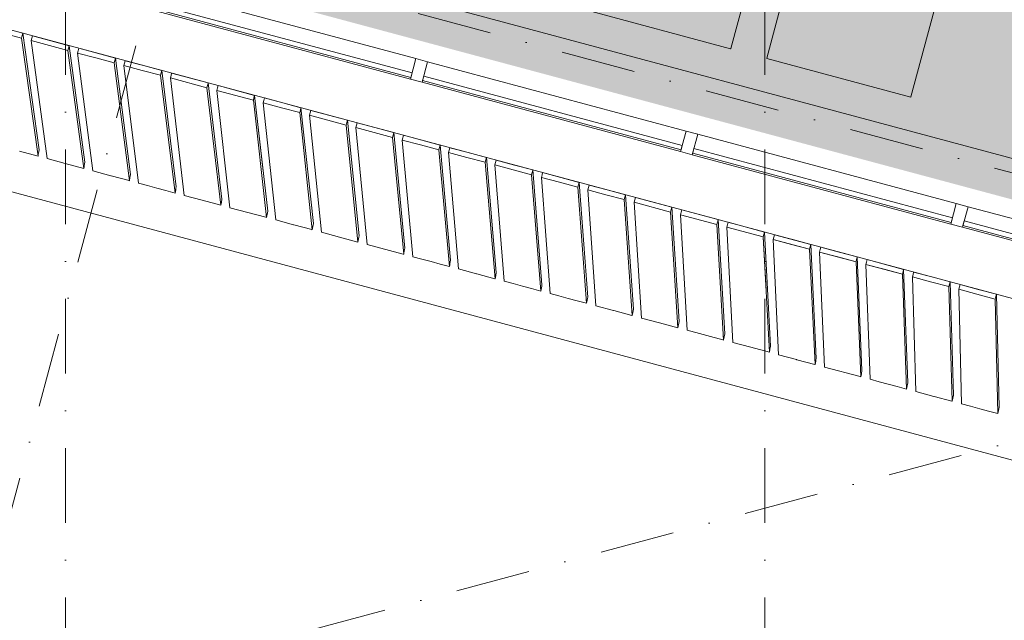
# Model space of a CAD drawing. Header units: millimetres. Extents: x -2530 to 151695, y -8763 to 71774.
# Tile 171 of 256: x 98255 to 103535, y 7845 to 11064. Entities that reach past the tile are written whole.
import ezdxf

# ---------------------------------------------------------------- set-up
doc = ezdxf.new("R2010")
doc.units = ezdxf.units.MM
doc.linetypes.add('RR_Level', pattern=[800, 400, -200, 0, -200])
for name, color, linetype, lineweight in [('A-AREA-____-PATT', 32, 'Continuous', 9), ('A-FLOR-____-OTLN', 192, 'Continuous', 18), ('A-GLAZ-CURT-MCUT', 52, 'Continuous', 13), ('A-GLAZ-CURT-OTLN', 52, 'Continuous', 13), ('A-GLAZ-CWMG-MCUT', 51, 'Continuous', 13), ('A-GLAZ-CWMG-OTLN', 51, 'Continuous', 13), ('A-WALL-____-OTLN', 113, 'Continuous', 18), ('I-FURN-____-OTLN', 30, 'Continuous', 13), ('S-GRID-____-OTLN', 1, 'Continuous', 9)]:
    doc.layers.add(name, color=color, linetype=linetype, lineweight=lineweight)

# ---------------------------------------------------------------- blocks, each defined once
blk = doc.blocks.new('System Panel - HR__-552677-plot_V2 Copy 1')
at = {"layer": 'A-GLAZ-CURT-MCUT', "color": 250, "lineweight": 9}
for p, q in [((717.5, -22.5), (-717.5, -22.5)), ((-717.5, -22.5), (-717.5, -47.5)), ((-717.5, -47.5), (717.5, -47.5)), ((717.5, -47.5), (717.5, -22.5))]:
    blk.add_line(p, q, dxfattribs=at)
blk = doc.blocks.new('Rectangular Mullion - 65 x 114mm-V171-plot_V2 Copy 1')
at = {"layer": 'A-GLAZ-CWMG-OTLN', "color": 250, "lineweight": 9}
for p, q in [((100379.9, 10855.3), (99033.3, 11216.1)), ((100350.3, 10745.2), (98964.2, 11116.6))]:
    blk.add_line(p, q, dxfattribs=at)
blk = doc.blocks.new('Rectangular Mullion - 65 x 114mm-464258-plot_V2 Copy 1')
at = {"layer": 'A-GLAZ-CWMG-OTLN', "color": 250, "lineweight": 9}
for p, q in [((143748, 33057.7), (143748, 31622.7)), ((143862, 33057.7), (143862, 31622.7))]:
    blk.add_line(p, q, dxfattribs=at)
blk = doc.blocks.new('Rectangular Mullion - 65 x 114mm-464264-plot_V2 Copy 1')
at = {"layer": 'A-GLAZ-CWMG-MCUT', "color": 250, "lineweight": 9}
for p, q in [((-32.5, 57), (32.5, 57)), ((-32.5, -57), (-32.5, 57)), ((32.5, 57), (32.5, -57)), ((32.5, -57), (-32.5, -57))]:
    blk.add_line(p, q, dxfattribs=at)
blk = doc.blocks.new('027_Gilde - ATC_FacadeModel_rvt-1-plot_V2 Copy 1')
at = {"layer": 'A-FLOR-____-OTLN', "color": 90}
for p, q in [((77454.5, 16569.6), (105881.5, 8952.6)), ((105886.1, 8085.5), (77304.1, 15744))]:
    blk.add_line(p, q, dxfattribs=at)
at = {"layer": 'A-WALL-____-OTLN', "color": 90}
for p, q in [((99166.5, 11502.4), (106122.3, 9638.6)), ((98272, 10991.5), (98075.1, 11044.3)), ((98272, 10991.5), (98075.1, 11044.3)), ((98068.3, 11018.6), (98265.1, 10965.8)), ((98265.1, 10965.8), (98068.3, 11018.6)), ((98268.5, 10978.7), (98272, 10991.5)), ((98272, 10991.5), (98268.5, 10978.7)), ((98272, 10991.5), (98359.2, 10365.8)), ((98272, 10991.5), (98359.2, 10365.8)), ((98268.5, 10978.7), (98265.1, 10965.8)), ((98268.5, 10978.7), (98265.1, 10965.8)), ((98265.1, 10965.8), (98353.4, 10332.4)), ((98265.1, 10965.8), (98353.4, 10332.4)), ((98317, 10951.9), (98320.4, 10964.8)), ((98320.4, 10964.8), (98317, 10951.9)), ((98317, 10951.9), (98513.7, 10899.2)), ((98317, 10951.9), (98401.8, 10319.4)), ((98513.7, 10899.2), (98317, 10951.9)), ((98317, 10951.9), (98401.8, 10319.4)), ((98323.8, 10977.6), (98320.4, 10964.8)), ((98320.4, 10964.8), (98323.8, 10977.6)), ((98520.6, 10924.9), (98323.8, 10977.6)), ((98520.6, 10924.9), (98323.8, 10977.6)), ((98517.1, 10912.1), (98513.7, 10899.2)), ((98517.1, 10912.1), (98513.7, 10899.2)), ((98513.7, 10899.2), (98598.5, 10266.7)), ((98513.7, 10899.2), (98598.5, 10266.7)), ((98517.1, 10912.1), (98520.6, 10924.9)), ((98520.6, 10924.9), (98517.1, 10912.1)), ((98520.6, 10924.9), (98604.4, 10300.1)), ((98520.6, 10924.9), (98604.4, 10300.1)), ((98565.6, 10885.3), (98569.1, 10898.1)), ((98569.1, 10898.1), (98565.6, 10885.3)), ((98565.6, 10885.3), (98663.9, 10858.9)), ((98565.6, 10885.3), (98647, 10253.7)), ((98663.9, 10858.9), (98565.6, 10885.3)), ((98647, 10253.7), (98565.6, 10885.3)), ((98572.5, 10911), (98569.1, 10898.1)), ((98569.1, 10898.1), (98572.5, 10911)), ((98670.8, 10884.7), (98572.5, 10911)), ((98670.8, 10884.7), (98572.5, 10911)), ((98670.8, 10884.7), (98769.2, 10858.3)), ((98769.2, 10858.3), (98670.8, 10884.7)), ((98762.3, 10832.6), (98663.9, 10858.9)), ((98663.9, 10858.9), (98762.3, 10832.6)), ((98765.7, 10845.5), (98762.3, 10832.6)), ((98765.7, 10845.5), (98762.3, 10832.6)), ((98762.3, 10832.6), (98843.6, 10201)), ((98762.3, 10832.6), (98843.6, 10201)), ((98765.7, 10845.5), (98769.2, 10858.3)), ((98769.2, 10858.3), (98765.7, 10845.5)), ((98769.2, 10858.3), (98849.5, 10234.4)), ((98769.2, 10858.3), (98849.5, 10234.4)), ((98814.3, 10818.6), (98817.8, 10831.5)), ((98817.8, 10831.5), (98814.3, 10818.6)), ((98821.2, 10844.4), (98817.8, 10831.5)), ((98817.8, 10831.5), (98821.2, 10844.4)), ((98919.5, 10818), (98821.2, 10844.4)), ((98919.5, 10818), (98821.2, 10844.4)), ((98814.3, 10818.6), (98912.6, 10792.3)), ((98814.3, 10818.6), (98892.2, 10188)), ((98912.6, 10792.3), (98814.3, 10818.6)), ((98814.3, 10818.6), (98892.2, 10188)), ((99010.9, 10766), (98912.6, 10792.3)), ((98912.6, 10792.3), (99010.9, 10766)), ((98919.5, 10818), (99017.8, 10791.7)), ((99017.8, 10791.7), (98919.5, 10818)), ((99014.3, 10778.8), (99010.9, 10766)), ((99014.3, 10778.8), (99010.9, 10766)), ((99014.3, 10778.8), (99017.8, 10791.7)), ((99017.8, 10791.7), (99014.3, 10778.8)), ((99017.8, 10791.7), (99094.6, 10168.8)), ((99017.8, 10791.7), (99094.6, 10168.8)), ((99069.9, 10777.7), (99066.5, 10764.9)), ((99066.5, 10764.9), (99069.9, 10777.7)), ((99266.3, 10725.1), (99069.9, 10777.7)), ((99266.3, 10725.1), (99069.9, 10777.7)), ((99010.9, 10766), (99088.7, 10135.3)), ((99010.9, 10766), (99088.7, 10135.3)), ((99063, 10752), (99066.5, 10764.9)), ((99066.5, 10764.9), (99063, 10752)), ((99063, 10752), (99259.4, 10699.4)), ((99063, 10752), (99137.4, 10122.3)), ((99259.4, 10699.4), (99063, 10752)), ((99063, 10752), (99137.4, 10122.3)), ((99262.9, 10712.2), (99266.3, 10725.1)), ((99266.3, 10725.1), (99262.9, 10712.2)), ((99266.3, 10725.1), (99339.8, 10103.1)), ((99266.3, 10725.1), (99339.8, 10103.1)), ((99262.9, 10712.2), (99259.4, 10699.4)), ((99262.9, 10712.2), (99259.4, 10699.4)), ((99259.4, 10699.4), (99333.8, 10069.7)), ((99259.4, 10699.4), (99333.8, 10069.7)), ((99311.7, 10685.4), (99315.2, 10698.2)), ((99315.2, 10698.2), (99311.7, 10685.4)), ((99311.7, 10685.4), (99508, 10632.8)), ((99311.7, 10685.4), (99382.6, 10056.6)), ((99508, 10632.8), (99311.7, 10685.4)), ((99311.7, 10685.4), (99382.6, 10056.6)), ((99318.6, 10711.1), (99315.2, 10698.2)), ((99315.2, 10698.2), (99318.6, 10711.1)), ((99514.9, 10658.5), (99318.6, 10711.1)), ((99514.9, 10658.5), (99318.6, 10711.1)), ((99511.5, 10645.6), (99508, 10632.8)), ((99511.5, 10645.6), (99508, 10632.8)), ((99508, 10632.8), (99578.9, 10004)), ((99508, 10632.8), (99578.9, 10004)), ((99511.5, 10645.6), (99514.9, 10658.5)), ((99514.9, 10658.5), (99511.5, 10645.6)), ((99514.9, 10658.5), (99560.8, 10251.7)), ((99514.9, 10658.5), (99584.9, 10037.4)), ((99560.4, 10618.7), (99563.8, 10631.6)), ((99563.8, 10631.6), (99560.4, 10618.7)), ((99560.4, 10618.7), (99658.5, 10592.4)), ((99560.4, 10618.7), (99627.8, 9990.9)), ((99658.5, 10592.4), (99560.4, 10618.7)), ((99627.8, 9990.9), (99560.4, 10618.7)), ((99567.3, 10644.5), (99563.8, 10631.6)), ((99563.8, 10631.6), (99567.3, 10644.5)), ((99665.4, 10618.2), (99567.3, 10644.5)), ((99665.4, 10618.2), (99567.3, 10644.5)), ((99665.4, 10618.2), (99763.5, 10591.9)), ((99763.5, 10591.9), (99665.4, 10618.2)), ((99756.6, 10566.2), (99658.5, 10592.4)), ((99658.5, 10592.4), (99756.6, 10566.2)), ((99760.1, 10579), (99756.6, 10566.2)), ((99760.1, 10579), (99756.6, 10566.2)), ((99756.6, 10566.2), (99824, 9938.3)), ((99756.6, 10566.2), (99824, 9938.3)), ((99760.1, 10579), (99763.5, 10591.9)), ((99763.5, 10591.9), (99760.1, 10579)), ((99763.5, 10591.9), (99830.1, 9971.7)), ((99763.5, 10591.9), (99830.1, 9971.7)), ((99809.1, 10552.1), (99812.5, 10565)), ((99812.5, 10565), (99809.1, 10552.1)), ((99816, 10577.8), (99812.5, 10565)), ((99812.5, 10565), (99816, 10577.8)), ((100012.1, 10525.3), (99816, 10577.8)), ((100012.1, 10525.3), (99816, 10577.8)), ((99809.1, 10552.1), (100005.2, 10499.5)), ((99809.1, 10552.1), (99873, 9925.2)), ((100005.2, 10499.5), (99809.1, 10552.1)), ((99809.1, 10552.1), (99873, 9925.2)), ((100008.7, 10512.4), (100005.2, 10499.5)), ((100008.7, 10512.4), (100005.2, 10499.5)), ((100008.7, 10512.4), (100012.1, 10525.3)), ((100012.1, 10525.3), (100008.7, 10512.4)), ((100012.1, 10525.3), (100075.2, 9906)), ((100012.1, 10525.3), (100075.2, 9906)), ((100064.7, 10511.2), (100061.2, 10498.3)), ((100061.2, 10498.3), (100064.7, 10511.2)), ((100260.7, 10458.7), (100064.7, 10511.2)), ((100260.7, 10458.7), (100064.7, 10511.2)), ((100005.2, 10499.5), (100069.1, 9872.6)), ((100005.2, 10499.5), (100069.1, 9872.6)), ((100057.8, 10485.5), (100061.2, 10498.3)), ((100061.2, 10498.3), (100057.8, 10485.5)), ((100057.8, 10485.5), (100253.8, 10432.9)), ((100057.8, 10485.5), (100118.2, 9859.5)), ((100253.8, 10432.9), (100057.8, 10485.5)), ((100057.8, 10485.5), (100118.2, 9859.5)), ((100257.3, 10445.8), (100260.7, 10458.7)), ((100260.7, 10458.7), (100257.3, 10445.8)), ((100260.7, 10458.7), (100320.4, 9840.3)), ((100260.7, 10458.7), (100320.4, 9840.3)), ((100257.3, 10445.8), (100253.8, 10432.9)), ((100257.3, 10445.8), (100253.8, 10432.9)), ((100253.8, 10432.9), (100314.2, 9807)), ((100253.8, 10432.9), (100314.2, 9807)), ((100306.5, 10418.8), (100309.9, 10431.7)), ((100309.9, 10431.7), (100306.5, 10418.8)), ((100306.5, 10418.8), (100404.4, 10392.6)), ((100306.5, 10418.8), (100363.4, 9793.8)), ((100404.4, 10392.6), (100306.5, 10418.8)), ((100306.5, 10418.8), (100363.4, 9793.8)), ((100313.4, 10444.5), (100309.9, 10431.7)), ((100309.9, 10431.7), (100313.4, 10444.5)), ((100411.3, 10418.3), (100313.4, 10444.5)), ((100411.3, 10418.3), (100313.4, 10444.5)), ((100411.3, 10418.3), (100509.3, 10392)), ((100509.3, 10392), (100411.3, 10418.3)), ((98353.4, 10332.4), (98253.2, 10359.2)), ((98354.9, 10340.9), (98356.3, 10349.1)), ((98357.8, 10357.7), (98356.3, 10349.1)), ((98357.8, 10357.7), (98359.2, 10365.8)), ((100502.4, 10366.3), (100404.4, 10392.6)), ((100404.4, 10392.6), (100502.4, 10366.3)), ((100505.9, 10379.2), (100502.4, 10366.3)), ((100505.9, 10379.2), (100502.4, 10366.3)), ((100502.4, 10366.3), (100559.3, 9741.3)), ((100502.4, 10366.3), (100559.3, 9741.3)), ((100505.9, 10379.2), (100509.3, 10392)), ((100509.3, 10392), (100505.9, 10379.2)), ((100509.3, 10392), (100565.5, 9774.6)), ((100509.3, 10392), (100565.5, 9774.6)), ((100555.2, 10352.2), (100558.6, 10365.1)), ((100558.6, 10365.1), (100555.2, 10352.2)), ((100555.2, 10352.2), (100653.1, 10326)), ((100555.2, 10352.2), (100608.6, 9728.1)), ((100653.1, 10326), (100555.2, 10352.2)), ((100608.6, 9728.1), (100555.2, 10352.2)), ((100562.1, 10377.9), (100558.6, 10365.1)), ((100558.6, 10365.1), (100562.1, 10377.9)), ((100660, 10351.7), (100562.1, 10377.9)), ((100660, 10351.7), (100562.1, 10377.9)), ((100660, 10351.7), (100757.9, 10325.4)), ((100757.9, 10325.4), (100660, 10351.7)), ((98354.9, 10340.9), (98353.4, 10332.4)), ((98498.3, 10293.5), (98401.8, 10319.4)), ((98602.9, 10292), (98604.4, 10300.1)), ((100751, 10299.7), (100653.1, 10326)), ((100653.1, 10326), (100751, 10299.7)), ((100754.5, 10312.6), (100751, 10299.7)), ((100754.5, 10312.6), (100751, 10299.7)), ((100751, 10299.7), (100804.5, 9675.6)), ((100751, 10299.7), (100804.5, 9675.6)), ((100754.5, 10312.6), (100757.9, 10325.4)), ((100757.9, 10325.4), (100754.5, 10312.6)), ((100757.9, 10325.4), (100810.7, 9708.9)), ((100757.9, 10325.4), (100810.7, 9708.9)), ((100803.8, 10285.6), (100807.3, 10298.4)), ((100807.3, 10298.4), (100803.8, 10285.6)), ((100810.7, 10311.3), (100807.3, 10298.4)), ((100807.3, 10298.4), (100810.7, 10311.3)), ((100908.6, 10285), (100810.7, 10311.3)), ((100908.6, 10285), (100810.7, 10311.3)), ((98598.5, 10266.7), (98498.3, 10293.5)), ((98600, 10275.2), (98598.5, 10266.7)), ((98600, 10275.2), (98601.4, 10283.4)), ((98602.9, 10292), (98601.4, 10283.4)), ((98743.5, 10227.9), (98647, 10253.7)), ((100803.8, 10285.6), (100901.7, 10259.3)), ((100803.8, 10285.6), (100853.8, 9662.4)), ((100901.7, 10259.3), (100803.8, 10285.6)), ((100803.8, 10285.6), (100853.8, 9662.4)), ((100999.6, 10233.1), (100901.7, 10259.3)), ((100901.7, 10259.3), (100999.6, 10233.1)), ((100908.6, 10285), (101006.5, 10258.8)), ((101006.5, 10258.8), (100908.6, 10285)), ((101003.1, 10246), (100999.6, 10233.1)), ((101003.1, 10246), (100999.6, 10233.1)), ((101003.1, 10246), (101006.5, 10258.8)), ((101006.5, 10258.8), (101003.1, 10246)), ((101006.5, 10258.8), (101055.8, 9643.3)), ((101006.5, 10258.8), (101055.8, 9643.3)), ((101059.4, 10244.6), (101056, 10231.8)), ((101056, 10231.8), (101059.4, 10244.6)), ((101157.3, 10218.4), (101059.4, 10244.6)), ((101157.3, 10218.4), (101059.4, 10244.6)), ((98745.3, 10227.4), (98743.5, 10227.9)), ((98745.3, 10227.4), (98841.8, 10201.5)), ((98843.6, 10201), (98841.8, 10201.5)), ((98843.7, 10201.3), (98843.6, 10201)), ((98846.5, 10217.7), (98843.7, 10201.3)), ((98846.6, 10218.1), (98846.5, 10217.7)), ((98846.6, 10218.1), (98849.5, 10234.4)), ((100999.6, 10233.1), (101049.6, 9609.9)), ((100999.6, 10233.1), (101049.6, 9609.9)), ((101052.5, 10218.9), (101056, 10231.8)), ((101056, 10231.8), (101052.5, 10218.9)), ((101052.5, 10218.9), (101150.4, 10192.7)), ((101052.5, 10218.9), (101099, 9596.7)), ((101150.4, 10192.7), (101052.5, 10218.9)), ((101052.5, 10218.9), (101099, 9596.7)), ((101248.2, 10166.5), (101150.4, 10192.7)), ((101150.4, 10192.7), (101248.2, 10166.5)), ((101157.3, 10218.4), (101255.1, 10192.2)), ((101255.1, 10192.2), (101157.3, 10218.4)), ((101251.7, 10179.3), (101255.1, 10192.2)), ((101255.1, 10192.2), (101251.7, 10179.3)), ((101255.1, 10192.2), (101301, 9577.6)), ((101255.1, 10192.2), (101301, 9577.6)), ((98940.4, 10175.1), (98892.2, 10188)), ((98990.4, 10161.7), (98940.4, 10175.1)), ((98990.4, 10161.7), (99038.7, 10148.8)), ((99088.7, 10135.3), (99038.7, 10148.8)), ((99090.2, 10143.9), (99088.7, 10135.3)), ((99090.2, 10143.9), (99091.7, 10152.1)), ((99093.2, 10160.6), (99091.7, 10152.1)), ((99093.2, 10160.6), (99094.6, 10168.8)), ((101251.7, 10179.3), (101248.2, 10166.5)), ((101251.7, 10179.3), (101248.2, 10166.5)), ((101248.2, 10166.5), (101294.7, 9544.3)), ((101248.2, 10166.5), (101294.7, 9544.3)), ((101301.2, 10152.3), (101304.7, 10165.1)), ((101304.7, 10165.1), (101301.2, 10152.3)), ((101301.2, 10152.3), (101399, 10126.1)), ((101301.2, 10152.3), (101344.2, 9531)), ((101399, 10126.1), (101301.2, 10152.3)), ((101344.2, 9531), (101301.2, 10152.3)), ((101308.1, 10178), (101304.7, 10165.1)), ((101304.7, 10165.1), (101308.1, 10178)), ((101405.9, 10151.8), (101308.1, 10178)), ((101405.9, 10151.8), (101308.1, 10178)), ((101405.9, 10151.8), (101503.7, 10125.6)), ((101503.7, 10125.6), (101405.9, 10151.8)), ((99233.8, 10096.5), (99137.4, 10122.3)), ((99333.8, 10069.7), (99233.8, 10096.5)), ((99336.8, 10086.4), (99333.9, 10070)), ((99336.9, 10086.8), (99336.8, 10086.4)), ((99336.9, 10086.8), (99339.8, 10103.1)), ((101496.8, 10099.9), (101399, 10126.1)), ((101399, 10126.1), (101496.8, 10099.9)), ((101500.3, 10112.7), (101496.8, 10099.9)), ((101500.3, 10112.7), (101496.8, 10099.9)), ((101496.8, 10099.9), (101539.8, 9478.6)), ((101496.8, 10099.9), (101539.8, 9478.6)), ((101500.3, 10112.7), (101503.7, 10125.6)), ((101503.7, 10125.6), (101500.3, 10112.7)), ((101503.7, 10125.6), (101546.1, 9511.9)), ((101503.7, 10125.6), (101546.1, 9511.9)), ((101549.9, 10085.7), (101553.3, 10098.5)), ((101553.3, 10098.5), (101549.9, 10085.7)), ((101549.9, 10085.7), (101745.4, 10033.3)), ((101549.9, 10085.7), (101589.4, 9465.3)), ((101745.4, 10033.3), (101549.9, 10085.7)), ((101549.9, 10085.7), (101589.4, 9465.3)), ((101556.8, 10111.4), (101553.3, 10098.5)), ((101553.3, 10098.5), (101556.8, 10111.4)), ((101752.3, 10059), (101556.8, 10111.4)), ((101752.3, 10059), (101556.8, 10111.4)), ((99333.9, 10070), (99333.8, 10069.7)), ((99575.3, 10005), (99382.6, 10056.6)), ((99583.5, 10029.3), (99584.9, 10037.4)), ((101748.8, 10046.1), (101745.4, 10033.3)), ((101748.8, 10046.1), (101745.4, 10033.3)), ((101745.4, 10033.3), (101784.9, 9412.9)), ((101745.4, 10033.3), (101784.9, 9412.9)), ((101748.8, 10046.1), (101752.3, 10059)), ((101752.3, 10059), (101748.8, 10046.1)), ((101752.3, 10059), (101791.3, 9446.2)), ((101752.3, 10059), (101791.3, 9446.2)), ((101798.6, 10019), (101802, 10031.9)), ((101802, 10031.9), (101798.6, 10019)), ((101805.5, 10044.7), (101802, 10031.9)), ((101802, 10031.9), (101805.5, 10044.7)), ((102000.9, 9992.4), (101805.5, 10044.7)), ((102000.9, 9992.4), (101805.5, 10044.7)), ((99578.9, 10004), (99575.3, 10005)), ((99580.5, 10012.5), (99578.9, 10004)), ((99580.5, 10012.5), (99581.9, 10020.7)), ((99583.5, 10029.3), (99581.9, 10020.7)), ((99724.1, 9965.1), (99627.8, 9990.9)), ((101798.6, 10019), (101994, 9966.7)), ((101798.6, 10019), (101834.6, 9399.6)), ((101994, 9966.7), (101798.6, 10019)), ((101798.6, 10019), (101834.6, 9399.6)), ((101997.4, 9979.5), (101994, 9966.7)), ((101997.4, 9979.5), (101994, 9966.7)), ((101997.4, 9979.5), (102000.9, 9992.4)), ((102000.9, 9992.4), (101997.4, 9979.5)), ((102000.9, 9992.4), (102036.5, 9380.5)), ((102000.9, 9992.4), (102036.5, 9380.5)), ((99725.9, 9964.6), (99724.1, 9965.1)), ((99725.9, 9964.6), (99822.2, 9938.8)), ((99824, 9938.3), (99822.2, 9938.8)), ((99825.6, 9946.8), (99824, 9938.3)), ((99825.6, 9946.8), (99827.1, 9955)), ((99828.6, 9963.6), (99827.1, 9955)), ((99828.6, 9963.6), (99830.1, 9971.7)), ((101994, 9966.7), (102030, 9347.2)), ((101994, 9966.7), (102030, 9347.2)), ((102047.3, 9952.4), (102050.7, 9965.2)), ((102050.7, 9965.2), (102047.3, 9952.4)), ((102047.3, 9952.4), (102242.6, 9900)), ((102047.3, 9952.4), (102079.8, 9333.9)), ((102242.6, 9900), (102047.3, 9952.4)), ((102047.3, 9952.4), (102079.8, 9333.9)), ((102054.2, 9978.1), (102050.7, 9965.2)), ((102050.7, 9965.2), (102054.2, 9978.1)), ((102249.5, 9925.8), (102054.2, 9978.1)), ((102249.5, 9925.8), (102054.2, 9978.1)), ((99969.3, 9899.4), (99873, 9925.2)), ((100069.1, 9872.6), (99969.3, 9899.4)), ((100070.7, 9881.2), (100069.1, 9872.6)), ((100070.7, 9881.2), (100072.2, 9889.3)), ((100073.8, 9897.9), (100072.2, 9889.3)), ((100073.8, 9897.9), (100075.2, 9906)), ((102246.1, 9912.9), (102242.6, 9900)), ((102246.1, 9912.9), (102242.6, 9900)), ((102242.6, 9900), (102275.1, 9281.6)), ((102242.6, 9900), (102257.5, 9617.6)), ((102246.1, 9912.9), (102249.5, 9925.8)), ((102249.5, 9925.8), (102246.1, 9912.9)), ((102249.5, 9925.8), (102281.6, 9314.8)), ((102249.5, 9925.8), (102281.6, 9314.8)), ((102295.9, 9885.8), (102299.4, 9898.6)), ((102299.4, 9898.6), (102295.9, 9885.8)), ((102295.9, 9885.8), (102491.2, 9833.4)), ((102295.9, 9885.8), (102325, 9268.2)), ((102393.6, 9859.6), (102295.9, 9885.8)), ((102325, 9268.2), (102295.9, 9885.8)), ((102302.8, 9911.5), (102299.4, 9898.6)), ((102299.4, 9898.6), (102302.8, 9911.5)), ((102400.5, 9885.3), (102302.8, 9911.5)), ((102498.1, 9859.1), (102302.8, 9911.5)), ((102400.5, 9885.3), (102498.1, 9859.1)), ((100310.6, 9807.9), (100118.2, 9859.5)), ((100315.8, 9815.5), (100317.3, 9823.6)), ((100318.9, 9832.2), (100317.3, 9823.6)), ((100318.9, 9832.2), (100320.4, 9840.3)), ((102393.6, 9859.6), (102491.2, 9833.4)), ((102494.7, 9846.3), (102491.2, 9833.4)), ((102494.7, 9846.3), (102491.2, 9833.4)), ((102491.2, 9833.4), (102520.2, 9215.9)), ((102491.2, 9833.4), (102520.2, 9215.9)), ((102494.7, 9846.3), (102498.1, 9859.1)), ((102498.1, 9859.1), (102494.7, 9846.3)), ((102498.1, 9859.1), (102526.8, 9249.1)), ((102498.1, 9859.1), (102526.8, 9249.1)), ((102544.6, 9819.1), (102548.1, 9832)), ((102548.1, 9832), (102544.6, 9819.1)), ((102551.5, 9844.8), (102548.1, 9832)), ((102548.1, 9832), (102551.5, 9844.8)), ((102746.7, 9792.5), (102551.5, 9844.8)), ((102649.1, 9818.7), (102551.5, 9844.8)), ((100314.2, 9807), (100310.6, 9807.9)), ((100315.8, 9815.5), (100314.2, 9807)), ((100411.5, 9780.9), (100363.4, 9793.8)), ((100461.4, 9767.5), (100411.5, 9780.9)), ((100564, 9766.5), (100565.5, 9774.6)), ((102544.6, 9819.1), (102642.2, 9793)), ((102544.6, 9819.1), (102570.2, 9202.5)), ((102739.8, 9766.8), (102544.6, 9819.1)), ((102544.6, 9819.1), (102570.2, 9202.5)), ((102739.8, 9766.8), (102642.2, 9793)), ((102746.7, 9792.5), (102649.1, 9818.7)), ((102743.3, 9779.7), (102739.8, 9766.8)), ((102743.3, 9779.7), (102739.8, 9766.8)), ((102743.3, 9779.7), (102746.7, 9792.5)), ((102746.7, 9792.5), (102743.3, 9779.7)), ((102746.7, 9792.5), (102771.9, 9183.4)), ((102746.7, 9792.5), (102771.9, 9183.4)), ((102800.2, 9778.2), (102796.8, 9765.3)), ((102796.8, 9765.3), (102800.2, 9778.2)), ((102897.7, 9752.1), (102800.2, 9778.2)), ((102995.3, 9725.9), (102800.2, 9778.2)), ((100461.4, 9767.5), (100509.5, 9754.7)), ((100559.3, 9741.3), (100509.5, 9754.7)), ((100560.9, 9749.8), (100559.3, 9741.3)), ((100560.9, 9749.8), (100562.4, 9758)), ((100564, 9766.5), (100562.4, 9758)), ((100704.7, 9702.3), (100608.6, 9728.1)), ((102739.8, 9766.8), (102765.4, 9150.2)), ((102739.8, 9766.8), (102765.4, 9150.2)), ((102793.3, 9752.5), (102796.8, 9765.3)), ((102796.8, 9765.3), (102793.3, 9752.5)), ((102793.3, 9752.5), (102988.4, 9700.2)), ((102793.3, 9752.5), (102815.4, 9136.8)), ((102890.9, 9726.3), (102793.3, 9752.5)), ((102793.3, 9752.5), (102815.4, 9136.8)), ((102890.9, 9726.3), (102988.4, 9700.2)), ((102897.7, 9752.1), (102995.3, 9725.9)), ((102991.9, 9713.1), (102995.3, 9725.9)), ((102995.3, 9725.9), (102991.9, 9713.1)), ((102995.3, 9725.9), (103017.1, 9117.7)), ((102995.3, 9725.9), (103017.1, 9117.7)), ((100706.5, 9701.9), (100704.7, 9702.3)), ((100706.5, 9701.9), (100802.7, 9676.1)), ((100804.5, 9675.6), (100802.7, 9676.1)), ((100807.6, 9692.3), (100804.5, 9675.9)), ((100804.5, 9675.9), (100804.5, 9675.6)), ((100807.7, 9692.7), (100807.6, 9692.3)), ((100807.7, 9692.7), (100810.7, 9708.9)), ((100901.8, 9649.5), (100853.8, 9662.4)), ((102991.9, 9713.1), (102988.4, 9700.2)), ((102991.9, 9713.1), (102988.4, 9700.2)), ((102988.4, 9700.2), (103010.5, 9084.5)), ((102988.4, 9700.2), (103010.5, 9084.5)), ((103042, 9685.9), (103045.4, 9698.7)), ((103045.4, 9698.7), (103042, 9685.9)), ((103042, 9685.9), (103139.5, 9659.7)), ((103042, 9685.9), (103060.6, 9071.1)), ((103139.5, 9659.7), (103042, 9685.9)), ((103060.6, 9071.1), (103042, 9685.9)), ((103048.9, 9711.6), (103045.4, 9698.7)), ((103045.4, 9698.7), (103048.9, 9711.6)), ((103146.4, 9685.4), (103048.9, 9711.6)), ((103146.4, 9685.4), (103048.9, 9711.6)), ((103146.4, 9685.4), (103243.9, 9659.3)), ((103243.9, 9659.3), (103146.4, 9685.4)), ((100951.7, 9636.2), (100901.8, 9649.5)), ((100951.7, 9636.2), (100999.7, 9623.3)), ((101049.6, 9609.9), (100999.7, 9623.3)), ((101051.2, 9618.4), (101049.6, 9609.9)), ((101051.2, 9618.4), (101052.7, 9626.6)), ((101054.3, 9635.2), (101052.7, 9626.6)), ((101054.3, 9635.2), (101055.8, 9643.3)), ((103237, 9633.6), (103139.5, 9659.7)), ((103139.5, 9659.7), (103237, 9633.6)), ((103240.5, 9646.4), (103237, 9633.6)), ((103240.5, 9646.4), (103237, 9633.6)), ((103237, 9633.6), (103255.6, 9018.8)), ((103237, 9633.6), (103255.6, 9018.8)), ((103240.5, 9646.4), (103243.9, 9659.3)), ((103243.9, 9659.3), (103240.5, 9646.4)), ((103243.9, 9659.3), (103262.2, 9052.1)), ((103243.9, 9659.3), (103262.2, 9052.1)), ((103290.7, 9619.2), (103294.1, 9632.1)), ((103294.1, 9632.1), (103290.7, 9619.2)), ((103290.7, 9619.2), (103388.1, 9593.1)), ((103290.7, 9619.2), (103305.8, 9005.4)), ((103388.1, 9593.1), (103290.7, 9619.2)), ((103290.7, 9619.2), (103305.8, 9005.4)), ((103297.6, 9644.9), (103294.1, 9632.1)), ((103294.1, 9632.1), (103297.6, 9644.9)), ((103395, 9618.8), (103297.6, 9644.9)), ((103395, 9618.8), (103297.6, 9644.9)), ((103395, 9618.8), (103492.5, 9592.7)), ((103492.5, 9592.7), (103395, 9618.8)), ((101147, 9583.8), (101099, 9596.7)), ((101196.8, 9570.5), (101147, 9583.8)), ((101196.8, 9570.5), (101244.9, 9557.6)), ((101294.7, 9544.3), (101244.9, 9557.6)), ((101296.3, 9552.8), (101297.8, 9560.9)), ((101299.5, 9569.5), (101297.8, 9560.9)), ((101299.5, 9569.5), (101301, 9577.6)), ((103485.6, 9567), (103388.1, 9593.1)), ((103388.1, 9593.1), (103485.6, 9567)), ((103489.1, 9579.8), (103485.6, 9567)), ((103489.1, 9579.8), (103485.6, 9567)), ((103485.6, 9567), (103500.7, 8953.2)), ((103485.6, 9567), (103500.7, 8953.2)), ((103489.1, 9579.8), (103492.5, 9592.7)), ((103492.5, 9592.7), (103489.1, 9579.8)), ((103492.5, 9592.7), (103507.4, 8986.4)), ((103492.5, 9592.7), (103507.4, 8986.4)), ((101296.3, 9552.8), (101294.7, 9544.3)), ((101440.2, 9505.3), (101344.2, 9531)), ((101442, 9504.8), (101440.2, 9505.3)), ((101442, 9504.8), (101538, 9479.1)), ((101543, 9495.6), (101546.1, 9511.9)), ((101539.8, 9478.6), (101538, 9479.1)), ((101543, 9495.2), (101539.8, 9478.9)), ((101539.8, 9478.9), (101539.8, 9478.6)), ((101543, 9495.6), (101543, 9495.2)), ((101685.3, 9439.6), (101589.4, 9465.3)), ((101784.9, 9412.9), (101685.3, 9439.6)), ((101786.5, 9421.4), (101784.9, 9412.9)), ((101786.5, 9421.4), (101788.1, 9429.5)), ((101789.7, 9438.1), (101788.1, 9429.5)), ((101789.7, 9438.1), (101791.3, 9446.2)), ((102026.4, 9348.2), (101834.6, 9399.6)), ((102030, 9347.2), (102026.4, 9348.2)), ((102030.1, 9347.5), (102030, 9347.2)), ((102033.2, 9363.9), (102030.1, 9347.5)), ((102033.3, 9364.3), (102033.2, 9363.9)), ((102033.3, 9364.3), (102036.5, 9380.5)), ((102175.7, 9308.2), (102079.8, 9333.9)), ((102275.1, 9281.6), (102175.7, 9308.2)), ((102278.4, 9298.2), (102275.2, 9281.9)), ((102278.4, 9298.6), (102281.6, 9314.8)), ((102278.4, 9298.6), (102278.4, 9298.2)), ((102275.2, 9281.9), (102275.1, 9281.6)), ((102420.8, 9242.5), (102325, 9268.2)), ((102422.6, 9242), (102420.8, 9242.5)), ((102422.6, 9242), (102518.4, 9216.4)), ((102525.2, 9241), (102523.5, 9232.5)), ((102525.2, 9241), (102526.8, 9249.1)), ((102520.2, 9215.9), (102518.4, 9216.4)), ((102521.9, 9224.4), (102520.2, 9215.9)), ((102521.9, 9224.4), (102523.5, 9232.5)), ((102761.8, 9151.2), (102570.2, 9202.5)), ((102765.4, 9150.2), (102761.8, 9151.2)), ((102768.6, 9166.8), (102765.4, 9150.5)), ((102765.4, 9150.5), (102765.4, 9150.2)), ((102768.7, 9167.2), (102768.6, 9166.8)), ((102768.7, 9167.2), (102771.9, 9183.4)), ((102863.2, 9124), (102815.4, 9136.8)), ((102912.9, 9110.7), (102863.2, 9124)), ((102912.9, 9110.7), (102960.8, 9097.8)), ((103010.5, 9084.5), (102960.8, 9097.8)), ((103012.2, 9093), (103010.5, 9084.5)), ((103012.2, 9093), (103013.8, 9101.1)), ((103015.5, 9109.7), (103013.8, 9101.1)), ((103015.5, 9109.7), (103017.1, 9117.7)), ((103156.3, 9045.4), (103060.6, 9071.1)), ((103158.1, 9045), (103156.3, 9045.4)), ((103158.1, 9045), (103253.8, 9019.3)), ((103258.9, 9035.4), (103255.6, 9019.1)), ((103259, 9035.9), (103258.9, 9035.4)), ((103259, 9035.9), (103262.2, 9052.1)), ((103255.6, 9018.8), (103253.8, 9019.3)), ((103255.6, 9019.1), (103255.6, 9018.8)), ((103353.6, 8992.6), (103305.8, 9005.4)), ((103403.2, 8979.3), (103353.6, 8992.6)), ((103403.2, 8979.3), (103451.1, 8966.5)), ((103505.8, 8978.3), (103504.1, 8969.8)), ((103505.8, 8978.3), (103507.4, 8986.4)), ((103500.7, 8953.2), (103451.1, 8966.5)), ((103502.4, 8961.6), (103500.7, 8953.2)), ((103502.4, 8961.6), (103504.1, 8969.8))]:
    blk.add_line(p, q, dxfattribs=at)
at = {"layer": 'A-GLAZ-CURT-OTLN', "color": 90, "lineweight": 18, "rotation": 345.0000000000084}
for p in [(99672.1, 10986), (101120.9, 10597.7), (102569.8, 10209.5), (104018.7, 9821.3)]:
    blk.add_blockref('System Panel - HR__-552677-plot_V2 Copy 1', p, dxfattribs=at)
at = {"layer": 'A-GLAZ-CWMG-OTLN', "color": 90, "lineweight": 18}
blk.add_blockref('Rectangular Mullion - 65 x 114mm-V171-plot_V2 Copy 1', (0, 0), dxfattribs=at)
at = {"layer": 'A-GLAZ-CWMG-OTLN', "color": 90, "lineweight": 18, "extrusion": (0, 0, -1), "rotation": 194.9999999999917}
for p in [(-100396.5, 10791.9), (-101845.4, 10403.6), (-103294.3, 10015.4)]:
    blk.add_blockref('Rectangular Mullion - 65 x 114mm-464264-plot_V2 Copy 1', p, dxfattribs=at)
at = {"layer": 'A-GLAZ-CWMG-OTLN', "color": 90, "lineweight": 18, "rotation": 255.000000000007}
for p in [(107102.2, 157873), (108551.1, 157484.7), (110000, 157096.5)]:
    blk.add_blockref('Rectangular Mullion - 65 x 114mm-464258-plot_V2 Copy 1', p, dxfattribs=at)
blk = doc.blocks.new('NLRS_82_FU_UN_82_cc_mod_tafel_GEN - tafel 1800 x 800-6015189-plot_V2 Copy 1')
at = {"layer": 'I-FURN-____-OTLN', "color": 9}
for p, q in [((-842.1, 412), (-842.1, -386)), ((956.9, 413), (-841.1, 413)), ((957.9, -386), (957.9, 412)), ((-841.1, -387), (956.9, -387))]:
    blk.add_line(p, q, dxfattribs=at)
for centre, start, end in [((-841.1, 412), 90, 180), ((956.9, 412), 0, 90), ((-841.1, -386), 180, 270), ((956.9, -386), 270, 360)]:
    blk.add_arc(centre, 1, start, end, dxfattribs=at)
blk = doc.blocks.new('NLRS_82_FU_UN_82_cc_mod_tafel_GEN - tafel 1800 x 800-6015408-plot_V2 Copy 1')
at = {"layer": 'I-FURN-____-OTLN', "color": 9}
for p, q in [((-842.1, 386), (-842.1, -412)), ((956.9, 387), (-841.1, 387)), ((957.9, -412), (957.9, 386)), ((-841.1, -413), (956.9, -413))]:
    blk.add_line(p, q, dxfattribs=at)
for centre, start, end in [((-841.1, 386), 90, 180), ((956.9, 386), 0, 90), ((-841.1, -412), 180, 270), ((956.9, -412), 270, 0)]:
    blk.add_arc(centre, 1, start, end, dxfattribs=at)

msp = doc.modelspace()

# ---------------------------------------------------------------- hatches: boundary and pattern name
at = {"layer": 'A-AREA-____-PATT', "transparency": 33554509}
msp.add_hatch(color=10, dxfattribs=at).paths.add_polyline_path([(106000, 9451.3943), (105999.3648, 17280.8407), (105977.137, 17286.7966), (106000, 17292.9227), (105999.3648, 17345.5417), (105861.9402, 17382.3645), (105849.6462, 17336.483), (105801.35, 17349.424), (105813.6439, 17395.3055), (104896.0143, 17641.1836), (104883.7204, 17595.3021), (104835.4241, 17608.243), (104847.718, 17654.1245), (103930.0885, 17900.0026), (103917.7946, 17854.1211), (103869.4983, 17867.0621), (103881.7922, 17912.9436), (102964.1627, 18158.8217), (102951.8688, 18112.9402), (102903.5725, 18125.8811), (102915.8664, 18171.7626), (101998.2368, 18417.6407), (101985.9429, 18371.7592), (101937.6467, 18384.7002), (101949.9406, 18430.5817), (101080.6073, 18663.5188), (101068.3134, 18617.6373), (101020.0171, 18630.5783), (99166.5194, 11713.2304), (99185.5163, 11692.3331), (99205.3233, 11647.0798), (99211.2515, 11611.8266), (99203.2494, 11562.5839), (99185.5163, 11525.512), (99162.193, 11497.2642), (99126.8356, 11473.3337), (99099.9351, 11464.7345), (99058.8167, 11311.2788), (105856.3961, 9489.8729)])

# ---------------------------------------------------------------- linework, layer by layer
at = {"layer": 'S-GRID-____-OTLN', "linetype": 'RR_Level'}
for p, q in [((98500, 48773.1142), (98500, -857.0614)), ((102250, 48773.1142), (102250, -857.0614)), ((97117.3921, 4355.561), (107217.5991, 42050.0469)), ((146374.834, -1224.6594), (790.4734, 37784.5525)), ((78187.3515, 1998.3289), (144032.124, 19641.3825))]:
    msp.add_line(p, q, dxfattribs=at)

# ---------------------------------------------------------------- block references
at = {"lineweight": 5}
msp.add_blockref('027_Gilde - ATC_FacadeModel_rvt-1-plot_V2 Copy 1', (0, 0), dxfattribs=at)
at = {"layer": 'I-FURN-____-OTLN', "color": 9}
for name, p, rotation in [('NLRS_82_FU_UN_82_cc_mod_tafel_GEN - tafel 1800 x 800-6015408-plot_V2 Copy 1', (101942.0571, 11933.525), 255.004721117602), ('NLRS_82_FU_UN_82_cc_mod_tafel_GEN - tafel 1800 x 800-6015189-plot_V2 Copy 1', (102882.9441, 11681.4981), 255.0047211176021)]:
    msp.add_blockref(name, p, dxfattribs=dict(at, rotation=rotation))

doc.saveas('drawing.dxf')
